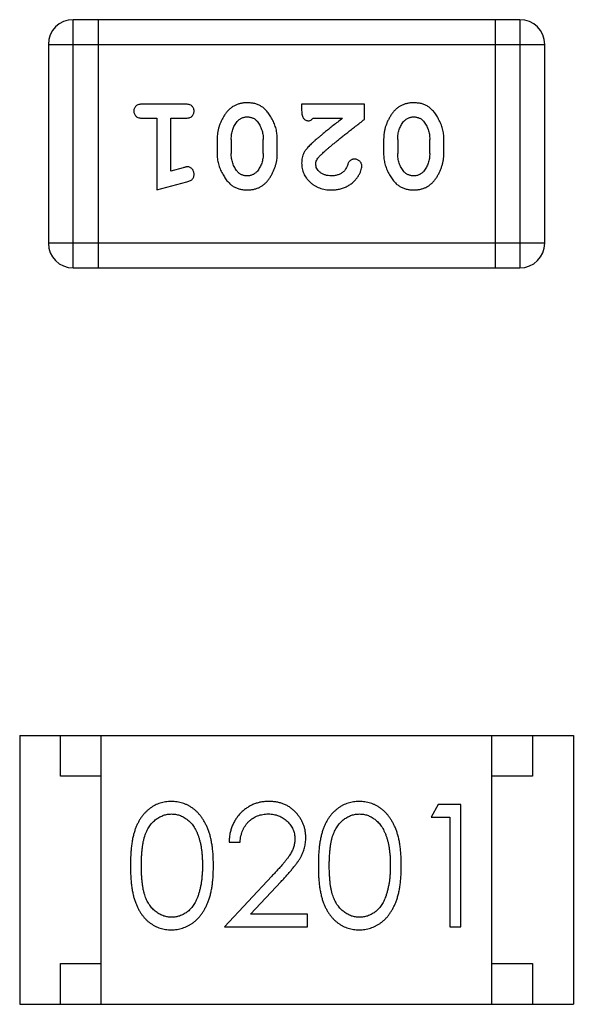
# Model space of a CAD drawing. Header units: millimetres. Extents: x 134 to 283, y 142 to 332.
# Tile 17 of 145: x 167.595 to 168.275, y 192.979 to 194.188. Entities that reach past the tile are written whole.
import ezdxf

# ---------------------------------------------------------------- set-up
doc = ezdxf.new("R2010")
doc.units = ezdxf.units.MM
doc.header["$LTSCALE"] = 0.1
doc.layers.get('0').update_dxf_attribs({"linetype": 'CONTINUOUS'})

msp = doc.modelspace()

# ---------------------------------------------------------------- linework, layer by layer
at = {"color": 7, "linetype": 'Continuous'}
for p, q in [((167.6603, 193.8828), (167.6603, 194.1876)), ((168.2089, 194.1876), (167.6603, 194.1876)), ((167.6908, 194.1876), (167.6908, 193.8828)), ((168.1784, 194.1876), (168.1784, 193.8828)), ((168.2089, 194.1876), (168.2089, 193.8828)), ((167.6298, 194.1571), (167.6298, 193.9133)), ((167.6298, 194.1571), (168.2394, 194.1571)), ((168.2394, 193.9133), (168.2394, 194.1571)), ((167.7977, 194.084), (167.7458, 194.084)), ((167.9409, 194.084), (167.9409, 194.0761)), ((168.018, 194.084), (167.9409, 194.084)), ((168.018, 194.0651), (168.018, 194.084)), ((167.7458, 194.0667), (167.7631, 194.0667)), ((167.7631, 194.0667), (167.7631, 193.9786)), ((167.7804, 194.0017), (167.7804, 194.0667)), ((167.7804, 194.0667), (167.7977, 194.0667)), ((167.9551, 194.0667), (167.9912, 194.0667)), ((167.8371, 194.0409), (167.8371, 194.0232)), ((167.8544, 194.0406), (167.8544, 194.0234)), ((167.8937, 194.0234), (167.8937, 194.0406)), ((167.911, 194.0232), (167.911, 194.0409)), ((168.0416, 194.0409), (168.0416, 194.0232)), ((168.0589, 194.0406), (168.0589, 194.0234)), ((168.0982, 194.0234), (168.0982, 194.0406)), ((168.1155, 194.0232), (168.1155, 194.0409)), ((167.7955, 194.0058), (167.7804, 194.0017)), ((167.7631, 193.9786), (167.7997, 193.9884)), ((168.2394, 193.9133), (167.6298, 193.9133)), ((167.6603, 193.8828), (168.2089, 193.8828)), ((167.5946, 193.3086), (167.5946, 192.9786)), ((167.5946, 193.3086), (168.2746, 193.3086)), ((167.6446, 193.2586), (167.6446, 193.3086)), ((167.6946, 192.9786), (167.6946, 193.3086)), ((168.1746, 192.9786), (168.1746, 193.3086)), ((168.2246, 193.3086), (168.2246, 193.2586)), ((168.2746, 193.3086), (168.2746, 192.9786)), ((167.6946, 193.2586), (167.6446, 193.2586)), ((168.2246, 193.2586), (168.1746, 193.2586)), ((168.1086, 193.2239), (168.0998, 193.2085)), ((168.1364, 193.2239), (168.1086, 193.2239)), ((168.1364, 193.0739), (168.1364, 193.2239)), ((168.0998, 193.2085), (168.1229, 193.2085)), ((168.1229, 193.2085), (168.1229, 193.0739)), ((167.8518, 193.1777), (167.8652, 193.1777)), ((167.9042, 193.1359), (167.846, 193.0739)), ((167.8781, 193.0892), (167.9156, 193.1293)), ((167.9479, 193.0892), (167.8781, 193.0892)), ((167.9479, 193.0739), (167.9479, 193.0892)), ((167.846, 193.0739), (167.9479, 193.0739)), ((168.1229, 193.0739), (168.1364, 193.0739)), ((167.6446, 192.9786), (167.6446, 193.0286)), ((167.6446, 193.0286), (167.6946, 193.0286)), ((168.1746, 193.0286), (168.2246, 193.0286)), ((168.2246, 193.0286), (168.2246, 192.9786)), ((167.5946, 192.9786), (168.2746, 192.9786))]:
    msp.add_line(p, q, dxfattribs=at)
for centre, start, end in [((167.6603, 194.1571), 90, 180), ((168.2089, 194.1571), 0, 90), ((167.6603, 193.9133), 180, 270), ((168.2089, 193.9133), 270, 0)]:
    msp.add_arc(centre, 0.0305, start, end, dxfattribs=at)
for points, knots in [([(167.7458, 194.084), (167.7449, 194.0839), (167.7432, 194.0839), (167.7409, 194.0834), (167.739, 194.0827), (167.7374, 194.0816), (167.7362, 194.0803), (167.7354, 194.0788), (167.7349, 194.0771), (167.7348, 194.0759), (167.7348, 194.0753)], [0, 0, 0, 0, 0.169012, 0.317488, 0.445429, 0.560977, 0.67065, 0.776666, 0.88492, 1, 1, 1, 1]), ([(167.8088, 194.0753), (167.8087, 194.0759), (167.8087, 194.0771), (167.8081, 194.0788), (167.8073, 194.0803), (167.8062, 194.0816), (167.8046, 194.0827), (167.8026, 194.0834), (167.8003, 194.0839), (167.7986, 194.0839), (167.7977, 194.084)], [0, 0, 0, 0, 0.115051, 0.223278, 0.329269, 0.437893, 0.554681, 0.682591, 0.83103, 1, 1, 1, 1]), ([(167.874, 194.0855), (167.8725, 194.0855), (167.8697, 194.0854), (167.8656, 194.0847), (167.8618, 194.0836), (167.8582, 194.082), (167.8549, 194.08), (167.8518, 194.0774), (167.849, 194.0745), (167.8466, 194.0711), (167.8444, 194.0675), (167.8424, 194.0638), (167.8408, 194.0601), (167.8394, 194.0564), (167.8384, 194.0526), (167.8376, 194.0487), (167.8372, 194.0448), (167.8371, 194.0422), (167.8371, 194.0409)], [0, 0, 0, 0, 0.067217, 0.131051, 0.19272, 0.252824, 0.312745, 0.373449, 0.436041, 0.501494, 0.567761, 0.632087, 0.695096, 0.757109, 0.817993, 0.878657, 0.939311, 1, 1, 1, 1]), ([(167.911, 194.0409), (167.911, 194.042), (167.911, 194.0441), (167.9106, 194.0473), (167.9102, 194.0504), (167.9095, 194.0535), (167.9086, 194.0566), (167.9075, 194.0596), (167.9062, 194.0625), (167.9047, 194.0654), (167.9031, 194.0681), (167.9015, 194.0707), (167.8999, 194.073), (167.8982, 194.0751), (167.8965, 194.077), (167.8948, 194.0786), (167.8931, 194.08), (167.8907, 194.0816), (167.8876, 194.0833), (167.8834, 194.0846), (167.8788, 194.0854), (167.8756, 194.0855), (167.874, 194.0855)], [0, 0, 0, 0, 0.049886, 0.09882, 0.148132, 0.19689, 0.246038, 0.295176, 0.345305, 0.395692, 0.445312, 0.491875, 0.535813, 0.577009, 0.616081, 0.652689, 0.687585, 0.720206, 0.785062, 0.85223, 0.923759, 1, 1, 1, 1]), ([(168.0785, 194.0855), (168.077, 194.0855), (168.0742, 194.0854), (168.0701, 194.0847), (168.0663, 194.0836), (168.0627, 194.082), (168.0594, 194.08), (168.0563, 194.0774), (168.0535, 194.0745), (168.0511, 194.0711), (168.0489, 194.0675), (168.0469, 194.0638), (168.0453, 194.0601), (168.0439, 194.0564), (168.0429, 194.0526), (168.0421, 194.0487), (168.0417, 194.0448), (168.0416, 194.0422), (168.0416, 194.0409)], [0, 0, 0, 0, 0.067217, 0.131051, 0.19272, 0.252824, 0.312745, 0.373449, 0.436041, 0.501494, 0.567761, 0.632087, 0.695096, 0.757109, 0.817993, 0.878657, 0.939311, 1, 1, 1, 1]), ([(168.1155, 194.0409), (168.1155, 194.042), (168.1155, 194.0441), (168.1152, 194.0473), (168.1147, 194.0504), (168.114, 194.0535), (168.1131, 194.0566), (168.112, 194.0596), (168.1107, 194.0625), (168.1092, 194.0654), (168.1077, 194.0681), (168.106, 194.0707), (168.1044, 194.073), (168.1027, 194.0751), (168.101, 194.077), (168.0993, 194.0786), (168.0976, 194.08), (168.0952, 194.0816), (168.0921, 194.0833), (168.0879, 194.0846), (168.0833, 194.0854), (168.0801, 194.0855), (168.0785, 194.0855)], [0, 0, 0, 0, 0.049886, 0.09882, 0.148132, 0.19689, 0.246038, 0.295176, 0.345305, 0.395692, 0.445312, 0.491875, 0.535813, 0.577009, 0.616081, 0.652689, 0.687585, 0.720206, 0.785062, 0.85223, 0.923759, 1, 1, 1, 1]), ([(167.7348, 194.0753), (167.7348, 194.0747), (167.7349, 194.0735), (167.7354, 194.0718), (167.7363, 194.0703), (167.7374, 194.069), (167.739, 194.0679), (167.7409, 194.0672), (167.7432, 194.0667), (167.7449, 194.0667), (167.7458, 194.0667)], [0, 0, 0, 0, 0.11517, 0.223509, 0.328254, 0.438012, 0.553651, 0.682263, 0.830856, 1, 1, 1, 1]), ([(167.7977, 194.0667), (167.7986, 194.0667), (167.8003, 194.0667), (167.8026, 194.0672), (167.8046, 194.0679), (167.8062, 194.069), (167.8073, 194.0703), (167.8082, 194.0718), (167.8087, 194.0735), (167.8087, 194.0747), (167.8088, 194.0753)], [0, 0, 0, 0, 0.169102, 0.317658, 0.446239, 0.563118, 0.671828, 0.776546, 0.884858, 1, 1, 1, 1]), ([(167.9409, 194.0761), (167.9409, 194.075), (167.941, 194.0731), (167.9414, 194.0703), (167.9421, 194.0681), (167.9431, 194.0664), (167.9445, 194.0651), (167.946, 194.0642), (167.9477, 194.0636), (167.9489, 194.0635), (167.9496, 194.0635)], [0, 0, 0, 0, 0.1844, 0.34094, 0.473574, 0.586824, 0.690029, 0.789175, 0.890445, 1, 1, 1, 1]), ([(167.8544, 194.0406), (167.8544, 194.0417), (167.8545, 194.0438), (167.8548, 194.0468), (167.8553, 194.0498), (167.8562, 194.0526), (167.8571, 194.0553), (167.8584, 194.0578), (167.8599, 194.0602), (167.861, 194.0617), (167.8616, 194.0624)], [0, 0, 0, 0, 0.135449, 0.266263, 0.393429, 0.516942, 0.639128, 0.758779, 0.879341, 1, 1, 1, 1]), ([(167.8616, 194.0624), (167.862, 194.0629), (167.8628, 194.0638), (167.8642, 194.065), (167.8656, 194.066), (167.8671, 194.0668), (167.8687, 194.0674), (167.8703, 194.0679), (167.8721, 194.0682), (167.8733, 194.0682), (167.8739, 194.0682)], [0, 0, 0, 0, 0.129853, 0.25607, 0.380154, 0.49978, 0.62208, 0.743277, 0.868791, 1, 1, 1, 1]), ([(167.8739, 194.0682), (167.8746, 194.0682), (167.8758, 194.0682), (167.8776, 194.0679), (167.8793, 194.0675), (167.8809, 194.0669), (167.8824, 194.0662), (167.8837, 194.0653), (167.885, 194.0642), (167.8857, 194.0634), (167.8861, 194.0629)], [0, 0, 0, 0, 0.139844, 0.271849, 0.399162, 0.521619, 0.6402, 0.758957, 0.87828, 1, 1, 1, 1]), ([(167.8861, 194.0629), (167.8867, 194.0622), (167.8879, 194.0606), (167.8894, 194.058), (167.8908, 194.0554), (167.8918, 194.0526), (167.8927, 194.0498), (167.8933, 194.0468), (167.8936, 194.0438), (167.8937, 194.0417), (167.8937, 194.0406)], [0, 0, 0, 0, 0.124927, 0.248361, 0.370889, 0.492583, 0.61616, 0.741472, 0.869044, 1, 1, 1, 1]), ([(167.9496, 194.0635), (167.95, 194.0635), (167.9509, 194.0636), (167.9523, 194.0643), (167.9537, 194.0653), (167.9546, 194.0662), (167.9551, 194.0667)], [0, 0, 0, 0, 0.20611, 0.432681, 0.695597, 1, 1, 1, 1]), ([(167.9912, 194.0667), (167.9892, 194.0651), (167.9854, 194.0621), (167.9799, 194.0578), (167.975, 194.0539), (167.9705, 194.0503), (167.9666, 194.0471), (167.9632, 194.0443), (167.9602, 194.0418), (167.9585, 194.0403), (167.9577, 194.0396)], [0, 0, 0, 0, 0.176662, 0.337826, 0.484741, 0.617764, 0.73494, 0.837793, 0.926412, 1, 1, 1, 1]), ([(167.963, 194.0201), (167.9634, 194.0206), (167.9644, 194.0215), (167.966, 194.0231), (167.9679, 194.0248), (167.97, 194.0267), (167.9725, 194.0289), (167.9752, 194.0312), (167.9782, 194.0337), (167.9816, 194.0364), (167.9851, 194.0393), (167.989, 194.0424), (167.9931, 194.0457), (167.9975, 194.0492), (168.0023, 194.0529), (168.0073, 194.0568), (168.0125, 194.0609), (168.0161, 194.0637), (168.018, 194.0651)], [0, 0, 0, 0, 0.026647, 0.057942, 0.094152, 0.134806, 0.180631, 0.231142, 0.286385, 0.346321, 0.411439, 0.481035, 0.555329, 0.634592, 0.718826, 0.807759, 0.901393, 1, 1, 1, 1]), ([(168.0589, 194.0406), (168.0589, 194.0417), (168.059, 194.0438), (168.0593, 194.0468), (168.0598, 194.0498), (168.0607, 194.0526), (168.0617, 194.0553), (168.0629, 194.0578), (168.0644, 194.0602), (168.0656, 194.0617), (168.0661, 194.0624)], [0, 0, 0, 0, 0.135449, 0.266263, 0.393429, 0.516942, 0.639128, 0.758779, 0.879341, 1, 1, 1, 1]), ([(168.0661, 194.0624), (168.0665, 194.0629), (168.0673, 194.0638), (168.0687, 194.065), (168.0701, 194.066), (168.0716, 194.0668), (168.0732, 194.0674), (168.0749, 194.0679), (168.0766, 194.0682), (168.0778, 194.0682), (168.0784, 194.0682)], [0, 0, 0, 0, 0.129853, 0.25607, 0.380154, 0.49978, 0.62208, 0.743277, 0.868791, 1, 1, 1, 1]), ([(168.0784, 194.0682), (168.0791, 194.0682), (168.0803, 194.0682), (168.0821, 194.0679), (168.0838, 194.0675), (168.0854, 194.0669), (168.0869, 194.0662), (168.0882, 194.0653), (168.0895, 194.0642), (168.0902, 194.0634), (168.0906, 194.0629)], [0, 0, 0, 0, 0.139844, 0.271849, 0.399162, 0.521619, 0.6402, 0.758957, 0.87828, 1, 1, 1, 1]), ([(168.0906, 194.0629), (168.0912, 194.0622), (168.0924, 194.0606), (168.0939, 194.058), (168.0953, 194.0554), (168.0963, 194.0526), (168.0972, 194.0498), (168.0978, 194.0468), (168.0981, 194.0438), (168.0982, 194.0417), (168.0982, 194.0406)], [0, 0, 0, 0, 0.124927, 0.248361, 0.370889, 0.492583, 0.61616, 0.741472, 0.869044, 1, 1, 1, 1]), ([(167.9577, 194.0396), (167.9568, 194.0388), (167.9551, 194.0374), (167.9527, 194.0351), (167.9506, 194.033), (167.9487, 194.031), (167.9471, 194.0292), (167.9458, 194.0274), (167.9446, 194.0258), (167.9435, 194.0237), (167.9425, 194.0212), (167.9415, 194.018), (167.941, 194.0147), (167.9409, 194.0125), (167.9409, 194.0113)], [0, 0, 0, 0, 0.103002, 0.197728, 0.285279, 0.365235, 0.437224, 0.502446, 0.560545, 0.611446, 0.707576, 0.80349, 0.900532, 1, 1, 1, 1]), ([(167.8371, 194.0232), (167.8371, 194.0221), (167.8371, 194.02), (167.8374, 194.0168), (167.838, 194.0136), (167.8386, 194.0105), (167.8395, 194.0075), (167.8407, 194.0045), (167.842, 194.0015), (167.8435, 193.9986), (167.8451, 193.9959), (167.8467, 193.9933), (167.8483, 193.991), (167.85, 193.9889), (167.8517, 193.9871), (167.8534, 193.9854), (167.8552, 193.984), (167.8575, 193.9824), (167.8607, 193.9808), (167.8649, 193.9795), (167.8694, 193.9787), (167.8726, 193.9786), (167.8742, 193.9786)], [0, 0, 0, 0, 0.049855, 0.099516, 0.148482, 0.19758, 0.246804, 0.296268, 0.346517, 0.397047, 0.446826, 0.49336, 0.537801, 0.579207, 0.617974, 0.654833, 0.689171, 0.722088, 0.786392, 0.853518, 0.924186, 1, 1, 1, 1]), ([(167.8619, 194.0011), (167.8613, 194.0019), (167.8601, 194.0035), (167.8586, 194.0061), (167.8573, 194.0087), (167.8562, 194.0115), (167.8554, 194.0143), (167.8548, 194.0173), (167.8544, 194.0203), (167.8544, 194.0224), (167.8544, 194.0234)], [0, 0, 0, 0, 0.125331, 0.248948, 0.371201, 0.494032, 0.616811, 0.742104, 0.868849, 1, 1, 1, 1]), ([(167.8742, 193.9786), (167.8756, 193.9786), (167.8785, 193.9787), (167.8825, 193.9794), (167.8864, 193.9805), (167.89, 193.9821), (167.8933, 193.9842), (167.8963, 193.9867), (167.8991, 193.9896), (167.9016, 193.993), (167.9038, 193.9966), (167.9057, 194.0003), (167.9073, 194.004), (167.9087, 194.0078), (167.9097, 194.0116), (167.9105, 194.0154), (167.9109, 194.0193), (167.911, 194.0219), (167.911, 194.0232)], [0, 0, 0, 0, 0.06692, 0.130834, 0.19258, 0.252759, 0.312631, 0.373411, 0.436359, 0.501894, 0.568244, 0.632472, 0.69556, 0.757163, 0.818592, 0.878885, 0.939235, 1, 1, 1, 1]), ([(167.8937, 194.0234), (167.8937, 194.0224), (167.8936, 194.0203), (167.8933, 194.0172), (167.8927, 194.0143), (167.8919, 194.0115), (167.8909, 194.0088), (167.8896, 194.0063), (167.8882, 194.0039), (167.887, 194.0024), (167.8865, 194.0017)], [0, 0, 0, 0, 0.135446, 0.266257, 0.393419, 0.517936, 0.639137, 0.758785, 0.879345, 1, 1, 1, 1]), ([(168.0416, 194.0232), (168.0416, 194.0221), (168.0416, 194.02), (168.0419, 194.0168), (168.0425, 194.0136), (168.0431, 194.0105), (168.0441, 194.0075), (168.0452, 194.0045), (168.0465, 194.0015), (168.048, 193.9986), (168.0496, 193.9959), (168.0512, 193.9933), (168.0529, 193.991), (168.0545, 193.9889), (168.0562, 193.9871), (168.0579, 193.9854), (168.0597, 193.984), (168.062, 193.9824), (168.0652, 193.9808), (168.0694, 193.9795), (168.0739, 193.9787), (168.0771, 193.9786), (168.0787, 193.9786)], [0, 0, 0, 0, 0.049855, 0.099516, 0.148482, 0.19758, 0.246804, 0.296268, 0.346517, 0.397047, 0.446826, 0.49336, 0.537801, 0.579207, 0.617974, 0.654833, 0.689171, 0.722088, 0.786392, 0.853518, 0.924186, 1, 1, 1, 1]), ([(168.0665, 194.0011), (168.0659, 194.0019), (168.0647, 194.0035), (168.0631, 194.0061), (168.0618, 194.0087), (168.0607, 194.0115), (168.0599, 194.0143), (168.0593, 194.0173), (168.059, 194.0203), (168.0589, 194.0224), (168.0589, 194.0234)], [0, 0, 0, 0, 0.125331, 0.248948, 0.371201, 0.494032, 0.616811, 0.742104, 0.868849, 1, 1, 1, 1]), ([(168.0787, 193.9786), (168.0802, 193.9786), (168.083, 193.9787), (168.0871, 193.9794), (168.0909, 193.9805), (168.0945, 193.9821), (168.0978, 193.9842), (168.1008, 193.9867), (168.1036, 193.9896), (168.1061, 193.993), (168.1083, 193.9966), (168.1102, 194.0003), (168.1118, 194.004), (168.1132, 194.0078), (168.1142, 194.0116), (168.115, 194.0154), (168.1154, 194.0193), (168.1155, 194.0219), (168.1155, 194.0232)], [0, 0, 0, 0, 0.06692, 0.130834, 0.19258, 0.252759, 0.312631, 0.373411, 0.436359, 0.501894, 0.568244, 0.632472, 0.69556, 0.757163, 0.818592, 0.878885, 0.939235, 1, 1, 1, 1]), ([(168.0982, 194.0234), (168.0982, 194.0224), (168.0981, 194.0203), (168.0978, 194.0172), (168.0973, 194.0143), (168.0964, 194.0115), (168.0954, 194.0088), (168.0942, 194.0063), (168.0927, 194.0039), (168.0915, 194.0024), (168.091, 194.0017)], [0, 0, 0, 0, 0.135446, 0.266257, 0.393419, 0.517936, 0.639137, 0.758785, 0.879345, 1, 1, 1, 1]), ([(167.9409, 194.0113), (167.9409, 194.0102), (167.941, 194.008), (167.9415, 194.0048), (167.9423, 194.0017), (167.9434, 193.9987), (167.9449, 193.9958), (167.9467, 193.9931), (167.9488, 193.9905), (167.9512, 193.9881), (167.9538, 193.9859), (167.9567, 193.9839), (167.9597, 193.9822), (167.9629, 193.9809), (167.9663, 193.9799), (167.9699, 193.9791), (167.9737, 193.9786), (167.9763, 193.9786), (167.9776, 193.9786)], [0, 0, 0, 0, 0.060981, 0.120256, 0.178148, 0.236115, 0.293993, 0.352864, 0.413358, 0.476056, 0.539296, 0.602396, 0.665116, 0.728325, 0.792919, 0.859317, 0.928302, 1, 1, 1, 1]), ([(167.9582, 194.0104), (167.9583, 194.0112), (167.9584, 194.0128), (167.9594, 194.0152), (167.9609, 194.0177), (167.9623, 194.0193), (167.963, 194.0201)], [0, 0, 0, 0, 0.212836, 0.442809, 0.70317, 1, 1, 1, 1]), ([(168.006, 194.0163), (168.0055, 194.0163), (168.0046, 194.0163), (168.0032, 194.016), (168.0019, 194.0155), (168.0008, 194.0148), (167.9998, 194.0139), (167.9989, 194.0128), (167.9981, 194.0114), (167.9977, 194.0103), (167.9975, 194.0097)], [0, 0, 0, 0, 0.127347, 0.246131, 0.359406, 0.470543, 0.586092, 0.711469, 0.847022, 1, 1, 1, 1]), ([(168.0148, 194.0079), (168.0148, 194.0084), (168.0147, 194.0095), (168.0142, 194.0111), (168.0134, 194.0125), (168.0123, 194.0138), (168.0109, 194.0149), (168.0094, 194.0157), (168.0077, 194.0162), (168.0066, 194.0163), (168.006, 194.0163)], [0, 0, 0, 0, 0.120856, 0.239483, 0.360995, 0.490166, 0.620982, 0.746416, 0.870253, 1, 1, 1, 1]), ([(167.8009, 194.0069), (167.8005, 194.0069), (167.7998, 194.0068), (167.7985, 194.0066), (167.7971, 194.0063), (167.796, 194.006), (167.7955, 194.0058)], [0, 0, 0, 0, 0.183151, 0.413144, 0.682305, 1, 1, 1, 1]), ([(167.8088, 193.9976), (167.8087, 193.9982), (167.8087, 193.9995), (167.8082, 194.0012), (167.8075, 194.0028), (167.8065, 194.0042), (167.8053, 194.0054), (167.8039, 194.0063), (167.8024, 194.0068), (167.8014, 194.0068), (167.8009, 194.0069)], [0, 0, 0, 0, 0.138815, 0.27042, 0.39836, 0.52875, 0.654955, 0.771147, 0.884581, 1, 1, 1, 1]), ([(167.8741, 193.9959), (167.8735, 193.9959), (167.8722, 193.9959), (167.8704, 193.9961), (167.8687, 193.9966), (167.8671, 193.9972), (167.8657, 193.9979), (167.8643, 193.9988), (167.863, 193.9999), (167.8623, 194.0007), (167.8619, 194.0011)], [0, 0, 0, 0, 0.138115, 0.270177, 0.397547, 0.520057, 0.63869, 0.757499, 0.878226, 1, 1, 1, 1]), ([(167.8865, 194.0017), (167.886, 194.0012), (167.8852, 194.0003), (167.8839, 193.9991), (167.8825, 193.9981), (167.881, 193.9973), (167.8794, 193.9966), (167.8777, 193.9962), (167.8759, 193.9959), (167.8747, 193.9959), (167.8741, 193.9959)], [0, 0, 0, 0, 0.13042, 0.256046, 0.378133, 0.498725, 0.620452, 0.742761, 0.869406, 1, 1, 1, 1]), ([(167.9777, 193.9959), (167.9763, 193.9959), (167.9736, 193.996), (167.9698, 193.9968), (167.9664, 193.9982), (167.9635, 194.0001), (167.9612, 194.0024), (167.9594, 194.0049), (167.9584, 194.0076), (167.9583, 194.0095), (167.9582, 194.0104)], [0, 0, 0, 0, 0.156344, 0.299348, 0.4327, 0.561, 0.682299, 0.791883, 0.89611, 1, 1, 1, 1]), ([(167.9776, 193.9786), (167.9793, 193.9786), (167.9826, 193.9787), (167.9876, 193.9796), (167.9923, 193.981), (167.9968, 193.983), (168.0009, 193.9854), (168.0046, 193.9883), (168.0077, 193.9916), (168.0103, 193.9951), (168.0122, 193.9987), (168.0137, 194.002), (168.0146, 194.005), (168.0148, 194.007), (168.0148, 194.0079)], [0, 0, 0, 0, 0.098286, 0.193983, 0.289056, 0.384352, 0.477435, 0.566197, 0.652355, 0.737986, 0.818188, 0.887401, 0.94802, 1, 1, 1, 1]), ([(167.9926, 194.0012), (167.9921, 194.0008), (167.9911, 194), (167.9894, 193.9989), (167.9877, 193.9979), (167.9859, 193.9972), (167.984, 193.9966), (167.982, 193.9962), (167.9799, 193.9959), (167.9784, 193.9959), (167.9777, 193.9959)], [0, 0, 0, 0, 0.121873, 0.243139, 0.363336, 0.485133, 0.607572, 0.734701, 0.864814, 1, 1, 1, 1]), ([(167.9975, 194.0097), (167.9972, 194.0089), (167.9966, 194.0071), (167.9954, 194.0049), (167.9941, 194.0028), (167.9931, 194.0018), (167.9926, 194.0012)], [0, 0, 0, 0, 0.285518, 0.544185, 0.781367, 1, 1, 1, 1]), ([(168.0786, 193.9959), (168.078, 193.9959), (168.0767, 193.9959), (168.0749, 193.9961), (168.0732, 193.9966), (168.0716, 193.9972), (168.0702, 193.9979), (168.0688, 193.9988), (168.0676, 193.9999), (168.0668, 194.0007), (168.0665, 194.0011)], [0, 0, 0, 0, 0.138115, 0.270177, 0.397547, 0.520057, 0.63869, 0.757499, 0.878226, 1, 1, 1, 1]), ([(168.091, 194.0017), (168.0906, 194.0012), (168.0898, 194.0003), (168.0884, 193.9991), (168.087, 193.9981), (168.0855, 193.9973), (168.0839, 193.9966), (168.0822, 193.9962), (168.0804, 193.9959), (168.0792, 193.9959), (168.0786, 193.9959)], [0, 0, 0, 0, 0.13042, 0.256046, 0.378133, 0.498725, 0.620452, 0.742761, 0.869406, 1, 1, 1, 1]), ([(167.7997, 193.9884), (167.8006, 193.9887), (167.8021, 193.9892), (167.8042, 193.99), (167.8058, 193.9909), (167.807, 193.992), (167.8078, 193.9931), (167.8084, 193.9945), (167.8087, 193.996), (167.8087, 193.997), (167.8088, 193.9976)], [0, 0, 0, 0, 0.187321, 0.344927, 0.475328, 0.579604, 0.674244, 0.773631, 0.882025, 1, 1, 1, 1]), ([(167.7808, 193.2277), (167.7796, 193.2277), (167.7772, 193.2276), (167.7738, 193.2272), (167.7704, 193.2266), (167.7671, 193.2256), (167.7639, 193.2245), (167.7608, 193.223), (167.7578, 193.2213), (167.7548, 193.2193), (167.752, 193.2171), (167.7493, 193.2147), (167.7469, 193.212), (167.7445, 193.209), (167.7424, 193.2058), (167.7404, 193.2024), (167.7385, 193.1986), (167.7369, 193.1947), (167.7354, 193.1904), (167.7341, 193.1857), (167.733, 193.1806), (167.7321, 193.175), (167.7315, 193.1691), (167.731, 193.1627), (167.7306, 193.1559), (167.7306, 193.1512), (167.7306, 193.1488)], [0, 0, 0, 0, 0.033742, 0.066533, 0.099153, 0.13154, 0.164087, 0.196563, 0.229707, 0.263315, 0.297504, 0.331686, 0.366482, 0.4021, 0.438958, 0.476748, 0.515985, 0.556589, 0.599519, 0.645765, 0.695487, 0.748721, 0.805687, 0.866754, 0.931405, 1, 1, 1, 1]), ([(167.8325, 193.1488), (167.8325, 193.1511), (167.8324, 193.1556), (167.8322, 193.1622), (167.8316, 193.1684), (167.8309, 193.1742), (167.8299, 193.1797), (167.8288, 193.1848), (167.8273, 193.1896), (167.8258, 193.194), (167.8239, 193.1981), (167.822, 193.2019), (167.8199, 193.2055), (167.8177, 193.2088), (167.8152, 193.2118), (167.8127, 193.2146), (167.81, 193.2171), (167.8071, 193.2193), (167.8041, 193.2213), (167.801, 193.223), (167.7978, 193.2245), (167.7946, 193.2256), (167.7913, 193.2266), (167.7878, 193.2272), (167.7843, 193.2276), (167.7819, 193.2277), (167.7808, 193.2277)], [0, 0, 0, 0, 0.065278, 0.127205, 0.186168, 0.241675, 0.294115, 0.343609, 0.390387, 0.434463, 0.476646, 0.517002, 0.555936, 0.593716, 0.630057, 0.665601, 0.700745, 0.734917, 0.768681, 0.802087, 0.834849, 0.867433, 0.900138, 0.932806, 0.966212, 1, 1, 1, 1]), ([(167.9007, 193.2277), (167.899, 193.2277), (167.8957, 193.2276), (167.8909, 193.2269), (167.8863, 193.2258), (167.8818, 193.2243), (167.8776, 193.2223), (167.8736, 193.2198), (167.8698, 193.217), (167.8662, 193.2137), (167.863, 193.2101), (167.8601, 193.2062), (167.8576, 193.202), (167.8556, 193.1976), (167.854, 193.193), (167.8528, 193.1881), (167.852, 193.183), (167.8518, 193.1795), (167.8518, 193.1777)], [0, 0, 0, 0, 0.06445, 0.126725, 0.187421, 0.247417, 0.306749, 0.366595, 0.427749, 0.490235, 0.553031, 0.614805, 0.676505, 0.738096, 0.801021, 0.864897, 0.931209, 1, 1, 1, 1]), ([(167.946, 193.1831), (167.9459, 193.1846), (167.9459, 193.1875), (167.9453, 193.1918), (167.9443, 193.196), (167.9429, 193.2), (167.9411, 193.2038), (167.939, 193.2075), (167.9364, 193.2111), (167.9335, 193.2145), (167.9303, 193.2176), (167.9268, 193.2203), (167.923, 193.2226), (167.919, 193.2245), (167.9148, 193.2259), (167.9103, 193.2269), (167.9056, 193.2276), (167.9023, 193.2277), (167.9007, 193.2277)], [0, 0, 0, 0, 0.06271, 0.123347, 0.183401, 0.242828, 0.302097, 0.36242, 0.423725, 0.487032, 0.550491, 0.612709, 0.674265, 0.73617, 0.799211, 0.863483, 0.930525, 1, 1, 1, 1]), ([(168.0115, 193.2277), (168.0103, 193.2277), (168.008, 193.2276), (168.0046, 193.2272), (168.0012, 193.2266), (167.9979, 193.2256), (167.9947, 193.2245), (167.9916, 193.223), (167.9885, 193.2213), (167.9856, 193.2193), (167.9828, 193.2171), (167.9801, 193.2147), (167.9776, 193.212), (167.9753, 193.209), (167.9732, 193.2058), (167.9711, 193.2024), (167.9693, 193.1986), (167.9676, 193.1947), (167.9662, 193.1904), (167.9649, 193.1857), (167.9638, 193.1806), (167.9629, 193.175), (167.9622, 193.1691), (167.9617, 193.1627), (167.9614, 193.1559), (167.9614, 193.1512), (167.9614, 193.1488)], [0, 0, 0, 0, 0.033742, 0.066533, 0.099153, 0.13154, 0.164087, 0.196563, 0.229707, 0.263315, 0.297504, 0.331686, 0.366482, 0.4021, 0.438958, 0.476748, 0.515985, 0.556589, 0.599519, 0.645765, 0.695487, 0.748721, 0.805687, 0.866754, 0.931405, 1, 1, 1, 1]), ([(168.0633, 193.1488), (168.0633, 193.1511), (168.0632, 193.1556), (168.0629, 193.1622), (168.0624, 193.1684), (168.0616, 193.1742), (168.0607, 193.1797), (168.0595, 193.1848), (168.0581, 193.1896), (168.0565, 193.194), (168.0547, 193.1981), (168.0528, 193.2019), (168.0507, 193.2055), (168.0484, 193.2088), (168.046, 193.2118), (168.0435, 193.2146), (168.0407, 193.2171), (168.0379, 193.2193), (168.0349, 193.2213), (168.0318, 193.223), (168.0286, 193.2245), (168.0254, 193.2256), (168.022, 193.2266), (168.0186, 193.2272), (168.0151, 193.2276), (168.0127, 193.2277), (168.0115, 193.2277)], [0, 0, 0, 0, 0.065278, 0.127205, 0.186168, 0.241675, 0.294115, 0.343609, 0.390387, 0.434463, 0.476646, 0.517002, 0.555936, 0.593716, 0.630057, 0.665601, 0.700745, 0.734917, 0.768681, 0.802087, 0.834849, 0.867433, 0.900138, 0.932806, 0.966212, 1, 1, 1, 1]), ([(167.7441, 193.1489), (167.7441, 193.1509), (167.7441, 193.1548), (167.7443, 193.1604), (167.7447, 193.1657), (167.7452, 193.1706), (167.7458, 193.1751), (167.7466, 193.1793), (167.7475, 193.183), (167.7486, 193.1865), (167.7499, 193.1896), (167.7512, 193.1925), (167.7527, 193.1952), (167.7544, 193.1977), (167.7561, 193.2), (167.758, 193.2021), (167.76, 193.2041), (167.7629, 193.2063), (167.7666, 193.2087), (167.7713, 193.2108), (167.7762, 193.2121), (167.7795, 193.2122), (167.7812, 193.2123)], [0, 0, 0, 0, 0.073302, 0.142286, 0.206253, 0.266017, 0.321612, 0.372532, 0.419497, 0.462398, 0.502825, 0.541489, 0.579034, 0.615143, 0.650298, 0.684912, 0.718701, 0.752189, 0.817245, 0.879117, 0.939613, 1, 1, 1, 1]), ([(167.7812, 193.2123), (167.7828, 193.2122), (167.7861, 193.2121), (167.791, 193.2108), (167.7956, 193.2087), (167.7994, 193.2063), (167.8023, 193.204), (167.8043, 193.202), (167.8063, 193.1998), (167.8081, 193.1973), (167.8098, 193.1946), (167.8113, 193.1917), (167.8128, 193.1885), (167.8141, 193.1851), (167.8152, 193.1814), (167.8163, 193.1775), (167.8171, 193.1733), (167.8179, 193.1689), (167.8184, 193.1643), (167.8188, 193.1594), (167.819, 193.1542), (167.819, 193.1507), (167.8191, 193.1489)], [0, 0, 0, 0, 0.059689, 0.119507, 0.181075, 0.246162, 0.279894, 0.314468, 0.350403, 0.387474, 0.426147, 0.466624, 0.508745, 0.553328, 0.600058, 0.649177, 0.700552, 0.754894, 0.811825, 0.871514, 0.934319, 1, 1, 1, 1]), ([(167.8652, 193.1777), (167.8653, 193.179), (167.8656, 193.1816), (167.8663, 193.1854), (167.8673, 193.189), (167.8685, 193.1923), (167.87, 193.1954), (167.8718, 193.1982), (167.8738, 193.2009), (167.876, 193.2032), (167.8785, 193.2054), (167.8811, 193.2073), (167.8839, 193.2088), (167.8868, 193.2101), (167.8899, 193.2111), (167.8931, 193.2118), (167.8965, 193.2122), (167.8988, 193.2123), (167.9, 193.2123)], [0, 0, 0, 0, 0.073648, 0.143686, 0.210962, 0.275557, 0.338064, 0.399311, 0.4594, 0.51934, 0.579024, 0.637809, 0.695959, 0.754122, 0.813113, 0.873453, 0.935561, 1, 1, 1, 1]), ([(167.9, 193.2123), (167.9011, 193.2123), (167.9033, 193.2122), (167.9065, 193.2118), (167.9096, 193.2111), (167.9126, 193.2101), (167.9155, 193.2088), (167.9182, 193.2073), (167.9207, 193.2055), (167.9231, 193.2034), (167.9253, 193.2011), (167.9272, 193.1987), (167.9289, 193.1961), (167.9302, 193.1935), (167.9313, 193.1908), (167.932, 193.1879), (167.9324, 193.1849), (167.9325, 193.1829), (167.9325, 193.1819)], [0, 0, 0, 0, 0.068027, 0.133505, 0.19695, 0.26027, 0.322741, 0.384982, 0.448465, 0.513424, 0.578224, 0.640011, 0.700094, 0.760067, 0.819012, 0.877878, 0.938035, 1, 1, 1, 1]), ([(167.9748, 193.1489), (167.9748, 193.1509), (167.9749, 193.1548), (167.9751, 193.1604), (167.9755, 193.1657), (167.976, 193.1706), (167.9766, 193.1751), (167.9774, 193.1793), (167.9783, 193.183), (167.9794, 193.1865), (167.9807, 193.1896), (167.982, 193.1925), (167.9835, 193.1952), (167.9851, 193.1977), (167.9869, 193.2), (167.9888, 193.2021), (167.9908, 193.2041), (167.9937, 193.2063), (167.9974, 193.2087), (168.0021, 193.2108), (168.007, 193.2121), (168.0103, 193.2122), (168.012, 193.2123)], [0, 0, 0, 0, 0.073302, 0.142286, 0.206253, 0.266017, 0.321612, 0.372532, 0.419497, 0.462398, 0.502825, 0.541489, 0.579034, 0.615143, 0.650298, 0.684912, 0.718701, 0.752189, 0.817245, 0.879117, 0.939613, 1, 1, 1, 1]), ([(168.012, 193.2123), (168.0136, 193.2122), (168.0169, 193.2121), (168.0218, 193.2108), (168.0264, 193.2087), (168.0302, 193.2063), (168.033, 193.204), (168.0351, 193.202), (168.037, 193.1998), (168.0388, 193.1973), (168.0405, 193.1946), (168.0421, 193.1917), (168.0435, 193.1885), (168.0448, 193.1851), (168.046, 193.1814), (168.0471, 193.1775), (168.0479, 193.1733), (168.0486, 193.1689), (168.0491, 193.1643), (168.0496, 193.1594), (168.0498, 193.1542), (168.0498, 193.1507), (168.0498, 193.1489)], [0, 0, 0, 0, 0.059689, 0.119507, 0.181075, 0.246162, 0.279894, 0.314468, 0.350403, 0.387474, 0.426147, 0.466624, 0.508745, 0.553328, 0.600058, 0.649177, 0.700552, 0.754894, 0.811825, 0.871514, 0.934319, 1, 1, 1, 1]), ([(167.9325, 193.1819), (167.9325, 193.1803), (167.9323, 193.177), (167.9313, 193.1723), (167.9296, 193.1676), (167.9276, 193.1638), (167.9256, 193.1607), (167.9237, 193.158), (167.9213, 193.1551), (167.9187, 193.1518), (167.9156, 193.1482), (167.9121, 193.1444), (167.9083, 193.1403), (167.9056, 193.1374), (167.9042, 193.1359)], [0, 0, 0, 0, 0.088014, 0.174976, 0.2638, 0.355443, 0.406413, 0.465519, 0.533076, 0.609353, 0.693899, 0.787171, 0.889197, 1, 1, 1, 1]), ([(167.9156, 193.1293), (167.9171, 193.1308), (167.9198, 193.1338), (167.9238, 193.1382), (167.9274, 193.1423), (167.9305, 193.1462), (167.9334, 193.1498), (167.9359, 193.1532), (167.938, 193.1563), (167.9403, 193.1602), (167.9426, 193.1649), (167.9445, 193.1708), (167.9458, 193.1769), (167.9459, 193.181), (167.946, 193.1831)], [0, 0, 0, 0, 0.09953, 0.192079, 0.277712, 0.357454, 0.429648, 0.495771, 0.555538, 0.608657, 0.707578, 0.804328, 0.901298, 1, 1, 1, 1]), ([(167.7306, 193.1488), (167.7306, 193.1464), (167.7306, 193.1418), (167.731, 193.135), (167.7314, 193.1287), (167.7322, 193.1227), (167.7331, 193.1172), (167.7341, 193.112), (167.7355, 193.1073), (167.737, 193.103), (167.7387, 193.099), (167.7405, 193.0952), (167.7425, 193.0918), (167.7447, 193.0886), (167.747, 193.0856), (167.7495, 193.0829), (167.7521, 193.0804), (167.7549, 193.0782), (167.7579, 193.0763), (167.7609, 193.0746), (167.764, 193.0732), (167.7672, 193.072), (167.7704, 193.0711), (167.7738, 193.0705), (167.7772, 193.0701), (167.7796, 193.07), (167.7808, 193.07)], [0, 0, 0, 0, 0.068113, 0.132564, 0.193427, 0.250218, 0.303569, 0.353576, 0.400235, 0.443586, 0.484619, 0.524292, 0.56238, 0.599049, 0.63494, 0.669782, 0.704009, 0.737842, 0.771098, 0.803896, 0.836415, 0.868639, 0.900715, 0.933378, 0.966213, 1, 1, 1, 1]), ([(167.7812, 193.0854), (167.7796, 193.0855), (167.7763, 193.0856), (167.7714, 193.0869), (167.7666, 193.089), (167.7629, 193.0914), (167.76, 193.0937), (167.758, 193.0956), (167.7561, 193.0978), (167.7543, 193.1001), (167.7527, 193.1026), (167.7512, 193.1053), (167.7498, 193.1082), (167.7486, 193.1113), (167.7475, 193.1147), (167.7466, 193.1185), (167.7458, 193.1226), (167.7452, 193.1271), (167.7447, 193.132), (167.7443, 193.1373), (167.7441, 193.143), (167.7441, 193.1469), (167.7441, 193.1489)], [0, 0, 0, 0, 0.060034, 0.120278, 0.182348, 0.247919, 0.281641, 0.315701, 0.350322, 0.385703, 0.421819, 0.459196, 0.497866, 0.538301, 0.58121, 0.628183, 0.679403, 0.734699, 0.794074, 0.858416, 0.927049, 1, 1, 1, 1]), ([(167.7808, 193.07), (167.7819, 193.07), (167.7843, 193.0701), (167.7878, 193.0705), (167.7913, 193.0712), (167.7946, 193.0721), (167.7979, 193.0733), (167.8011, 193.0747), (167.8042, 193.0765), (167.8072, 193.0785), (167.8101, 193.0807), (167.8128, 193.0833), (167.8154, 193.086), (167.8178, 193.0891), (167.8201, 193.0924), (167.8221, 193.096), (167.8241, 193.0998), (167.8258, 193.1038), (167.8275, 193.1082), (167.8288, 193.113), (167.83, 193.1181), (167.8309, 193.1235), (167.8316, 193.1293), (167.8322, 193.1355), (167.8324, 193.142), (167.8325, 193.1465), (167.8325, 193.1488)], [0, 0, 0, 0, 0.033824, 0.067298, 0.10028, 0.133019, 0.165736, 0.198792, 0.232372, 0.266409, 0.301016, 0.336196, 0.371972, 0.408574, 0.446394, 0.485225, 0.525372, 0.567224, 0.611081, 0.65775, 0.70702, 0.759235, 0.814484, 0.873227, 0.934937, 1, 1, 1, 1]), ([(167.8191, 193.1489), (167.8191, 193.1471), (167.819, 193.1435), (167.8187, 193.1383), (167.8183, 193.1333), (167.8177, 193.1284), (167.8169, 193.1238), (167.8159, 193.1194), (167.8148, 193.1152), (167.8138, 193.1125), (167.8134, 193.1111)], [0, 0, 0, 0, 0.141157, 0.277773, 0.409244, 0.535676, 0.657497, 0.775458, 0.889412, 1, 1, 1, 1]), ([(167.9614, 193.1488), (167.9614, 193.1464), (167.9614, 193.1418), (167.9617, 193.135), (167.9622, 193.1287), (167.9629, 193.1227), (167.9638, 193.1172), (167.9649, 193.112), (167.9662, 193.1073), (167.9677, 193.103), (167.9694, 193.099), (167.9713, 193.0952), (167.9733, 193.0918), (167.9755, 193.0886), (167.9778, 193.0856), (167.9803, 193.0829), (167.9829, 193.0804), (167.9857, 193.0782), (167.9886, 193.0763), (167.9916, 193.0746), (167.9947, 193.0732), (167.9979, 193.072), (168.0012, 193.0711), (168.0046, 193.0705), (168.008, 193.0701), (168.0103, 193.07), (168.0115, 193.07)], [0, 0, 0, 0, 0.068113, 0.132564, 0.193427, 0.250218, 0.303569, 0.353576, 0.400235, 0.443586, 0.484619, 0.524292, 0.56238, 0.599049, 0.63494, 0.669782, 0.704009, 0.737842, 0.771098, 0.803896, 0.836415, 0.868639, 0.900715, 0.933378, 0.966213, 1, 1, 1, 1]), ([(168.012, 193.0854), (168.0103, 193.0855), (168.007, 193.0856), (168.0021, 193.0869), (167.9974, 193.089), (167.9936, 193.0914), (167.9908, 193.0937), (167.9887, 193.0956), (167.9868, 193.0978), (167.9851, 193.1001), (167.9834, 193.1026), (167.982, 193.1053), (167.9806, 193.1082), (167.9794, 193.1113), (167.9783, 193.1147), (167.9774, 193.1185), (167.9766, 193.1226), (167.9759, 193.1271), (167.9755, 193.132), (167.9751, 193.1373), (167.9749, 193.143), (167.9748, 193.1469), (167.9748, 193.1489)], [0, 0, 0, 0, 0.060034, 0.120278, 0.182348, 0.247919, 0.281641, 0.315701, 0.350322, 0.385703, 0.421819, 0.459196, 0.497866, 0.538301, 0.58121, 0.628183, 0.679403, 0.734699, 0.794074, 0.858416, 0.927049, 1, 1, 1, 1]), ([(168.0115, 193.07), (168.0127, 193.07), (168.0151, 193.0701), (168.0186, 193.0705), (168.022, 193.0712), (168.0254, 193.0721), (168.0286, 193.0733), (168.0319, 193.0747), (168.0349, 193.0765), (168.038, 193.0785), (168.0408, 193.0807), (168.0436, 193.0833), (168.0462, 193.086), (168.0486, 193.0891), (168.0508, 193.0924), (168.0529, 193.096), (168.0548, 193.0998), (168.0566, 193.1038), (168.0582, 193.1082), (168.0595, 193.113), (168.0607, 193.1181), (168.0617, 193.1235), (168.0624, 193.1293), (168.0629, 193.1355), (168.0632, 193.142), (168.0633, 193.1465), (168.0633, 193.1488)], [0, 0, 0, 0, 0.033824, 0.067298, 0.10028, 0.133019, 0.165736, 0.198792, 0.232372, 0.266409, 0.301016, 0.336196, 0.371972, 0.408574, 0.446394, 0.485225, 0.525372, 0.567224, 0.611081, 0.65775, 0.70702, 0.759235, 0.814484, 0.873227, 0.934937, 1, 1, 1, 1]), ([(168.0498, 193.1489), (168.0498, 193.1471), (168.0498, 193.1435), (168.0495, 193.1383), (168.0491, 193.1333), (168.0485, 193.1284), (168.0476, 193.1238), (168.0467, 193.1194), (168.0455, 193.1152), (168.0446, 193.1125), (168.0442, 193.1111)], [0, 0, 0, 0, 0.141157, 0.277773, 0.409244, 0.535676, 0.657497, 0.775458, 0.889412, 1, 1, 1, 1]), ([(167.8134, 193.1111), (167.813, 193.1101), (167.8122, 193.1081), (167.8109, 193.1051), (167.8094, 193.1024), (167.8078, 193.0999), (167.8061, 193.0976), (167.8042, 193.0954), (167.8022, 193.0935), (167.7994, 193.0913), (167.7957, 193.0889), (167.791, 193.0869), (167.7862, 193.0856), (167.7829, 193.0855), (167.7812, 193.0854)], [0, 0, 0, 0, 0.075949, 0.148549, 0.218996, 0.286119, 0.351826, 0.416074, 0.478265, 0.540325, 0.660405, 0.774606, 0.887187, 1, 1, 1, 1]), ([(168.0442, 193.1111), (168.0438, 193.1101), (168.043, 193.1081), (168.0417, 193.1051), (168.0402, 193.1024), (168.0386, 193.0999), (168.0369, 193.0976), (168.035, 193.0954), (168.033, 193.0935), (168.0302, 193.0913), (168.0265, 193.0889), (168.0218, 193.0869), (168.017, 193.0856), (168.0136, 193.0855), (168.012, 193.0854)], [0, 0, 0, 0, 0.075949, 0.148549, 0.218996, 0.286119, 0.351826, 0.416074, 0.478265, 0.540325, 0.660405, 0.774606, 0.887187, 1, 1, 1, 1])]:
    msp.add_open_spline(points, degree=3, knots=knots, dxfattribs=at)

doc.saveas('drawing.dxf')
